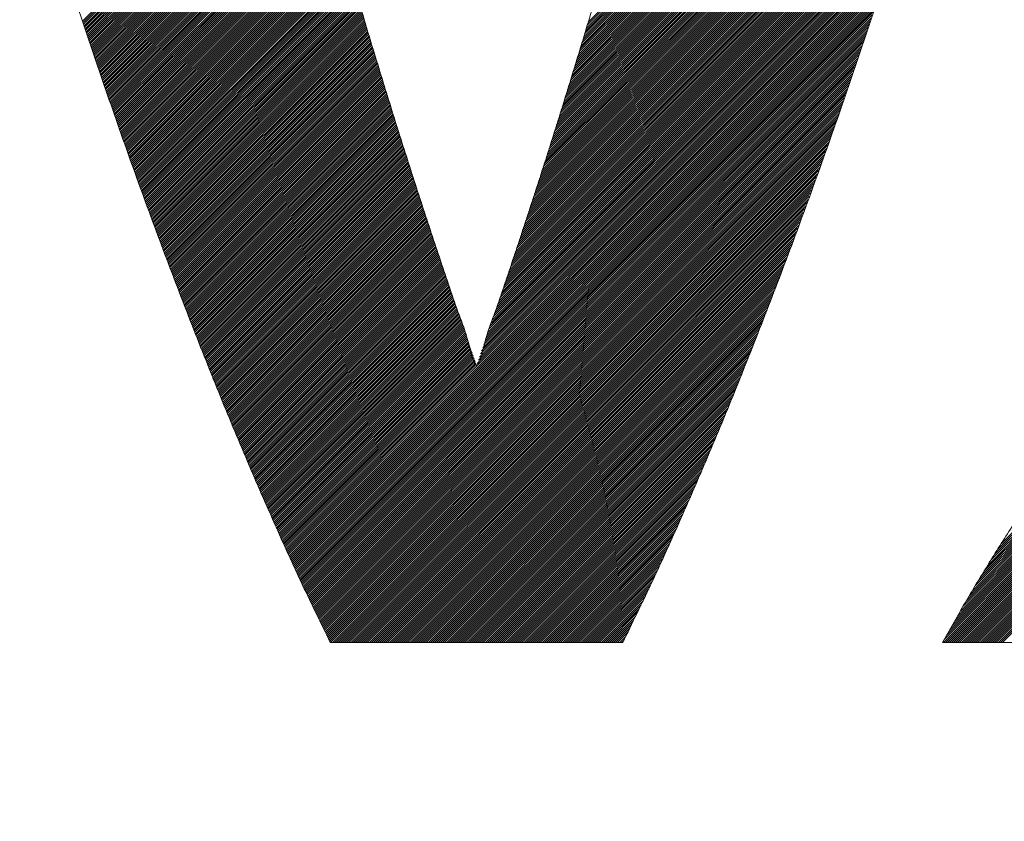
# Model space of a CAD drawing. Header units: millimetres. Extents: x 0 to 1300, y 0 to 891.
# Tile 69 of 141: x 182.5 to 186.81, y 596.82 to 600.32. Entities that reach past the tile are written whole.
import ezdxf

# ---------------------------------------------------------------- set-up
doc = ezdxf.new("R2010")
doc.units = ezdxf.units.MM
doc.header["$LTSCALE"] = 0.545669
doc.layers.add('NoLayerName_001', color=7, linetype='Continuous')
doc.layers.add('NoLayerName_002', color=7, linetype='Continuous')

# ---------------------------------------------------------------- blocks, each defined once
blk = doc.blocks.new('JZB_0007')
at = {"layer": 'NoLayerName_002', "color": 7, "linetype": 'Continuous', "lineweight": 25}
for p, q in [((15.2352, 4.4907), (13.4848, 2.7402)), ((15.2384, 4.5027), (13.4885, 2.7528)), ((15.2228, 4.4426), (13.4692, 2.689)), ((15.2259, 4.4546), (13.4731, 2.7018)), ((15.229, 4.4666), (13.477, 2.7146)), ((15.2321, 4.4786), (13.481, 2.7275)), ((15.2135, 4.4066), (13.4574, 2.6505)), ((15.2166, 4.4186), (13.4613, 2.6633)), ((15.2197, 4.4306), (13.4653, 2.6761)), ((15.2011, 4.3585), (13.4417, 2.5991)), ((15.2042, 4.3705), (13.4457, 2.612)), ((15.2073, 4.3825), (13.4496, 2.6248)), ((15.2104, 4.3946), (13.4535, 2.6376)), ((15.1887, 4.3105), (13.426, 2.5478)), ((15.1918, 4.3225), (13.43, 2.5606)), ((15.1949, 4.3345), (13.4339, 2.5735)), ((15.198, 4.3465), (13.4378, 2.5863)), ((15.1794, 4.2744), (13.4143, 2.5093)), ((15.1825, 4.2864), (13.4182, 2.5221)), ((15.1856, 4.2985), (13.4221, 2.535)), ((15.1667, 4.2261), (13.3986, 2.458)), ((15.1701, 4.2384), (13.4025, 2.4708)), ((15.1732, 4.2504), (13.4064, 2.4836)), ((15.1763, 4.2624), (13.4103, 2.4965)), ((15.1562, 4.1889), (13.3868, 2.4195)), ((15.1597, 4.2013), (13.3907, 2.4323)), ((15.1632, 4.2137), (13.3946, 2.4451)), ((15.1421, 4.1392), (13.3708, 2.3679)), ((15.1456, 4.1516), (13.375, 2.381)), ((15.1491, 4.164), (13.3789, 2.3938)), ((15.1526, 4.1764), (13.3829, 2.4067)), ((15.1316, 4.102), (13.3584, 2.3288)), ((15.1351, 4.1144), (13.3626, 2.3418)), ((15.1386, 4.1268), (13.3667, 2.3549)), ((15.1176, 4.0523), (13.3418, 2.2766)), ((15.1211, 4.0647), (13.346, 2.2896)), ((15.1246, 4.0771), (13.3501, 2.3027)), ((15.1281, 4.0896), (13.3543, 2.3157)), ((12.5581, 4.0406), (11.2768, 2.7594)), ((12.567, 4.0406), (11.2791, 2.7527)), ((12.5759, 4.0406), (11.2813, 2.746)), ((12.5848, 4.0406), (11.2836, 2.7394)), ((12.5937, 4.0406), (11.2858, 2.7327)), ((12.6026, 4.0406), (11.2881, 2.7261)), ((12.6116, 4.0406), (11.2903, 2.7194)), ((12.6205, 4.0406), (11.2926, 2.7127)), ((12.6294, 4.0406), (11.2948, 2.7061)), ((12.6383, 4.0406), (11.2971, 2.6994)), ((12.6472, 4.0406), (11.2993, 2.6928)), ((12.6561, 4.0406), (11.3016, 2.6861)), ((12.665, 4.0406), (11.3038, 2.6794)), ((12.6739, 4.0406), (11.3061, 2.6728)), ((12.6828, 4.0406), (11.3083, 2.6661)), ((12.6917, 4.0406), (11.3106, 2.6595)), ((12.7006, 4.0406), (11.3128, 2.6528)), ((12.7095, 4.0406), (11.3151, 2.6461)), ((12.7185, 4.0406), (11.3173, 2.6395)), ((12.7274, 4.0406), (11.3196, 2.6328)), ((12.7363, 4.0406), (11.3218, 2.6262)), ((12.7452, 4.0406), (11.3241, 2.6195)), ((12.7541, 4.0406), (11.3263, 2.6128)), ((12.763, 4.0406), (11.3285, 2.6062)), ((12.7719, 4.0406), (11.3308, 2.5995)), ((12.7808, 4.0406), (11.333, 2.5929)), ((12.7897, 4.0406), (11.3353, 2.5862)), ((12.7986, 4.0406), (11.3375, 2.5795)), ((12.8075, 4.0406), (11.3398, 2.5729)), ((12.8164, 4.0406), (11.342, 2.5662)), ((12.8254, 4.0406), (11.3443, 2.5596)), ((12.8343, 4.0406), (11.3465, 2.5529)), ((12.8432, 4.0406), (11.3488, 2.5462)), ((12.8521, 4.0406), (11.351, 2.5396)), ((12.861, 4.0406), (11.3533, 2.5329)), ((12.8699, 4.0406), (11.3555, 2.5262)), ((12.8788, 4.0406), (11.3578, 2.5196)), ((12.8877, 4.0406), (11.36, 2.5129)), ((12.8966, 4.0406), (11.3623, 2.5063)), ((12.9055, 4.0406), (11.3645, 2.4996)), ((12.9144, 4.0406), (11.3668, 2.4929)), ((12.9233, 4.0406), (11.369, 2.4863)), ((12.9323, 4.0406), (11.3713, 2.4796)), ((12.9412, 4.0406), (11.3735, 2.473)), ((12.9501, 4.0406), (11.3758, 2.4663)), ((12.959, 4.0406), (11.378, 2.4596)), ((12.9679, 4.0406), (11.3803, 2.453)), ((12.9768, 4.0406), (11.3825, 2.4463)), ((12.9857, 4.0406), (11.3848, 2.4397)), ((12.9946, 4.0406), (11.387, 2.433)), ((13.0035, 4.0406), (11.3892, 2.4263)), ((13.0124, 4.0406), (11.3915, 2.4197)), ((13.0213, 4.0406), (11.3937, 2.413)), ((13.0302, 4.0406), (11.396, 2.4064)), ((13.0392, 4.0406), (11.3982, 2.3997)), ((13.0481, 4.0406), (11.4005, 2.393)), ((13.057, 4.0406), (11.4027, 2.3864)), ((13.0659, 4.0406), (11.405, 2.3797)), ((13.0748, 4.0406), (11.4072, 2.3731)), ((13.0837, 4.0406), (11.4095, 2.3664)), ((13.0926, 4.0406), (11.4117, 2.3597)), ((13.1015, 4.0406), (11.414, 2.3531)), ((13.1104, 4.0406), (11.4162, 2.3464)), ((13.1193, 4.0406), (11.4185, 2.3398)), ((13.1282, 4.0406), (11.4207, 2.3331)), ((13.1372, 4.0406), (11.423, 2.3264)), ((13.1461, 4.0406), (11.4252, 2.3198)), ((13.155, 4.0406), (11.4275, 2.3131)), ((13.1639, 4.0406), (11.4297, 2.3065)), ((13.1728, 4.0406), (11.4321, 2.2999)), ((13.1817, 4.0406), (11.4344, 2.2934)), ((13.1906, 4.0406), (11.4368, 2.2868)), ((13.1995, 4.0406), (11.4392, 2.2803)), ((13.2084, 4.0406), (11.4416, 2.2738)), ((13.2173, 4.0406), (11.444, 2.2673)), ((13.2262, 4.0406), (11.4463, 2.2607)), ((13.2351, 4.0406), (11.4487, 2.2542)), ((13.2441, 4.0406), (11.4511, 2.2477)), ((13.253, 4.0406), (11.4535, 2.2411)), ((13.2619, 4.0406), (11.4559, 2.2346)), ((13.2708, 4.0406), (11.4582, 2.2281)), ((13.2797, 4.0406), (11.4606, 2.2216)), ((13.2886, 4.0406), (11.463, 2.215)), ((13.2975, 4.0406), (11.4654, 2.2085)), ((13.3064, 4.0406), (11.4678, 2.202)), ((13.3153, 4.0406), (11.4701, 2.1954)), ((13.3242, 4.0406), (11.4725, 2.1889)), ((13.3331, 4.0406), (11.4749, 2.1824)), ((13.342, 4.0406), (11.4773, 2.1759)), ((13.351, 4.0406), (11.4797, 2.1693)), ((13.3599, 4.0406), (11.482, 2.1628)), ((13.3688, 4.0406), (11.4844, 2.1563)), ((15.1071, 4.0151), (13.3294, 2.2374)), ((15.1106, 4.0275), (13.3336, 2.2505)), ((15.1141, 4.0399), (13.3377, 2.2635)), ((15.0931, 3.9654), (13.3129, 2.1852)), ((15.0966, 3.9778), (13.317, 2.1983)), ((15.1001, 3.9903), (13.3211, 2.2113)), ((15.1036, 4.0027), (13.3253, 2.2244)), ((15.0826, 3.9282), (13.3004, 2.146)), ((15.0861, 3.9406), (13.3046, 2.1591)), ((15.0896, 3.953), (13.3087, 2.1721)), ((15.0686, 3.8786), (13.2839, 2.0938)), ((15.0721, 3.891), (13.288, 2.1069)), ((15.0756, 3.9034), (13.2921, 2.1199)), ((15.0791, 3.9158), (13.2963, 2.133)), ((15.0581, 3.8413), (13.2714, 2.0547)), ((15.0616, 3.8537), (13.2756, 2.0677)), ((15.0651, 3.8661), (13.2797, 2.0808)), ((15.0475, 3.8041), (13.2586, 2.0152)), ((15.051, 3.8165), (13.263, 2.0285)), ((15.0546, 3.8289), (13.2673, 2.0416)), ((15.0335, 3.7544), (13.2411, 1.962)), ((15.037, 3.7668), (13.2455, 1.9753)), ((15.0405, 3.7793), (13.2499, 1.9886)), ((15.044, 3.7917), (13.2542, 2.0019)), ((15.023, 3.7172), (13.2279, 1.9221)), ((15.0265, 3.7296), (13.2323, 1.9354)), ((15.03, 3.742), (13.2367, 1.9487)), ((15.009, 3.6675), (13.2104, 1.869)), ((15.0125, 3.68), (13.2148, 1.8823)), ((15.016, 3.6924), (13.2192, 1.8955)), ((15.0195, 3.7048), (13.2236, 1.9088)), ((14.9985, 3.6303), (13.1973, 1.8291)), ((15.002, 3.6427), (13.2016, 1.8424)), ((15.0055, 3.6551), (13.206, 1.8557)), ((14.9836, 3.5798), (13.1797, 1.7759)), ((14.9877, 3.5928), (13.1841, 1.7892)), ((14.9915, 3.6055), (13.1885, 1.8025)), ((14.995, 3.6179), (13.1929, 1.8158)), ((14.9716, 3.5411), (13.1666, 1.736)), ((14.9756, 3.554), (13.171, 1.7493)), ((14.9796, 3.5669), (13.1754, 1.7626)), ((14.9595, 3.5023), (13.1534, 1.6962)), ((14.9636, 3.5152), (13.1578, 1.7095)), ((14.9676, 3.5281), (13.1622, 1.7228)), ((14.9435, 3.4506), (13.1348, 1.6419)), ((14.9475, 3.4635), (13.1395, 1.6555)), ((14.9515, 3.4764), (13.1442, 1.6691)), ((14.9555, 3.4893), (13.1488, 1.6826)), ((14.9314, 3.4118), (13.1209, 1.6012)), ((14.9354, 3.4247), (13.1255, 1.6148)), ((14.9395, 3.4376), (13.1302, 1.6284)), ((14.9194, 3.373), (13.1069, 1.5605)), ((14.9234, 3.3859), (13.1116, 1.5741)), ((14.9274, 3.3989), (13.1162, 1.5877)), ((14.9033, 3.3213), (13.0883, 1.5063)), ((14.9073, 3.3342), (13.0929, 1.5199)), ((14.9113, 3.3472), (13.0976, 1.5334)), ((14.9153, 3.3601), (13.1022, 1.547)), ((14.8912, 3.2825), (13.0743, 1.4656)), ((14.8953, 3.2955), (13.079, 1.4792)), ((14.8993, 3.3084), (13.0836, 1.4927)), ((14.8792, 3.2438), (13.0603, 1.4249)), ((14.8832, 3.2567), (13.065, 1.4385)), ((14.8872, 3.2696), (13.0696, 1.452)), ((14.8631, 3.1921), (13.0417, 1.3706)), ((14.8671, 3.205), (13.0464, 1.3842)), ((14.8712, 3.2179), (13.051, 1.3978)), ((14.8752, 3.2308), (13.0557, 1.4113)), ((14.8511, 3.1533), (13.0273, 1.3295)), ((14.8551, 3.1662), (13.0321, 1.3432)), ((14.8591, 3.1791), (13.037, 1.357)), ((14.839, 3.1145), (13.0127, 1.2882)), ((14.843, 3.1274), (13.0176, 1.302)), ((14.847, 3.1403), (13.0224, 1.3157)), ((12.4157, 3.0787), (11.4868, 2.1497)), ((12.4177, 3.0718), (11.4892, 2.1432)), ((12.4197, 3.0648), (11.4916, 2.1367)), ((14.827, 3.0757), (12.1769, 0.4257)), ((14.8229, 3.0628), (12.1797, 0.4196)), ((14.831, 3.0886), (13.003, 1.2606)), ((14.835, 3.1016), (13.0079, 1.2744)), ((12.4217, 3.0579), (11.4939, 2.1301)), ((12.4237, 3.051), (11.4963, 2.1236)), ((12.4257, 3.0441), (11.4987, 2.1171)), ((12.4277, 3.0372), (11.5011, 2.1106)), ((12.4297, 3.0303), (11.5034, 2.104)), ((12.4318, 3.0234), (11.5058, 2.0975)), ((14.8189, 3.0499), (12.1825, 0.4135)), ((14.8149, 3.0369), (12.1853, 0.4074)), ((14.8109, 3.024), (12.1882, 0.4013)), ((12.4338, 3.0165), (11.5082, 2.091)), ((12.4358, 3.0097), (11.5106, 2.0844)), ((12.4378, 3.0028), (11.513, 2.0779)), ((12.4398, 2.9959), (11.5153, 2.0714)), ((12.4419, 2.989), (11.5177, 2.0649)), ((12.4439, 2.9821), (11.5201, 2.0583)), ((12.4459, 2.9752), (11.5225, 2.0518)), ((14.8069, 3.0111), (12.191, 0.3952)), ((14.8029, 2.9982), (12.1938, 0.3891)), ((14.7988, 2.9852), (12.1966, 0.383)), ((12.4479, 2.9683), (11.5249, 2.0453)), ((12.45, 2.9615), (11.5272, 2.0387)), ((12.452, 2.9546), (11.5296, 2.0322)), ((12.454, 2.9477), (11.532, 2.0257)), ((12.456, 2.9408), (11.5344, 2.0192)), ((12.4581, 2.9339), (11.5368, 2.0126)), ((14.7948, 2.9723), (12.1994, 0.3769)), ((14.7908, 2.9594), (12.2022, 0.3708)), ((14.7865, 2.9462), (12.205, 0.3647)), ((14.782, 2.9328), (12.2078, 0.3585)), ((12.4601, 2.927), (11.5391, 2.0061)), ((12.4621, 2.9201), (11.5415, 1.9996)), ((12.4641, 2.9133), (11.5439, 1.993)), ((12.4661, 2.9064), (11.5463, 1.9865)), ((12.4682, 2.8995), (11.5487, 1.98)), ((12.4702, 2.8926), (11.551, 1.9735)), ((14.7775, 2.9193), (12.2106, 0.3524)), ((14.7729, 2.9059), (12.2134, 0.3463)), ((14.7684, 2.8924), (12.2162, 0.3402)), ((12.4722, 2.8857), (11.5534, 1.9669)), ((12.4742, 2.8788), (11.5558, 1.9604)), ((12.4763, 2.8719), (11.5582, 1.9539)), ((12.4783, 2.8651), (11.5606, 1.9473)), ((12.4803, 2.8582), (11.5629, 1.9408)), ((12.4823, 2.8513), (11.5653, 1.9343)), ((12.4844, 2.8444), (11.5677, 1.9277)), ((14.7639, 2.879), (12.219, 0.3341)), ((14.7593, 2.8655), (12.2218, 0.328)), ((14.7548, 2.8521), (12.2246, 0.3219)), ((12.4864, 2.8376), (11.5701, 1.9212)), ((12.4885, 2.8307), (11.5725, 1.9147)), ((12.4906, 2.8239), (11.5748, 1.9082)), ((12.4926, 2.8171), (11.5772, 1.9016)), ((12.4947, 2.8102), (11.5796, 1.8951)), ((12.4968, 2.8034), (11.582, 1.8886)), ((14.7502, 2.8386), (12.2274, 0.3158)), ((14.7457, 2.8252), (12.2302, 0.3097)), ((14.7412, 2.8117), (12.233, 0.3036)), ((12.4988, 2.7965), (11.5843, 1.882)), ((12.5009, 2.7897), (11.5867, 1.8755)), ((12.503, 2.7829), (11.5891, 1.869)), ((12.505, 2.776), (11.5915, 1.8625)), ((12.5071, 2.7692), (11.5939, 1.8559)), ((12.5092, 2.7623), (11.5962, 1.8494)), ((14.7366, 2.7983), (12.2358, 0.2975)), ((14.7321, 2.7848), (12.2386, 0.2914)), ((14.7275, 2.7714), (12.2414, 0.2853)), ((17.5875, 2.7628), (15.2975, 0.4728)), ((12.5112, 2.7555), (11.5986, 1.8429)), ((12.5133, 2.7486), (11.601, 1.8363)), ((12.5154, 2.7418), (11.6034, 1.8298)), ((12.5174, 2.735), (11.6058, 1.8233)), ((12.5195, 2.7281), (11.6081, 1.8168)), ((12.5216, 2.7213), (11.6105, 1.8102)), ((14.723, 2.758), (12.2442, 0.2792)), ((14.7185, 2.7445), (12.2471, 0.2731)), ((14.7139, 2.7311), (12.25, 0.2671)), ((14.7094, 2.7176), (12.2529, 0.2611)), ((17.6219, 2.7171), (15.1698, 0.265)), ((17.6181, 2.7221), (15.1829, 0.287)), ((17.6142, 2.7272), (15.196, 0.309)), ((17.6104, 2.7323), (15.2091, 0.331)), ((17.6066, 2.7374), (15.2222, 0.353)), ((17.6028, 2.7425), (15.2361, 0.3759)), ((17.5989, 2.7476), (15.2515, 0.4001)), ((17.5951, 2.7527), (15.2668, 0.4243)), ((17.5913, 2.7577), (15.2822, 0.4486)), ((12.5236, 2.7144), (11.6129, 1.8037)), ((12.5257, 2.7076), (11.6153, 1.7972)), ((12.5278, 2.7007), (11.6177, 1.7906)), ((12.5298, 2.6939), (11.62, 1.7841)), ((12.5319, 2.6871), (11.6224, 1.7776)), ((12.534, 2.6802), (11.6248, 1.771)), ((12.536, 2.6734), (11.6272, 1.7645)), ((14.7048, 2.7042), (12.2558, 0.2551)), ((14.7003, 2.6907), (12.2587, 0.2491)), ((14.6958, 2.6773), (12.2616, 0.2431)), ((17.6525, 2.6764), (15.0698, 0.0937)), ((17.6487, 2.6815), (15.0813, 0.1141)), ((17.6448, 2.6865), (15.0928, 0.1345)), ((17.641, 2.6916), (15.1044, 0.155)), ((17.6372, 2.6967), (15.1175, 0.177)), ((17.6334, 2.7018), (15.1305, 0.199)), ((17.6295, 2.7069), (15.1436, 0.221)), ((17.6257, 2.712), (15.1567, 0.243)), ((12.5381, 2.6665), (11.6296, 1.758)), ((12.5402, 2.6597), (11.6319, 1.7515)), ((12.5422, 2.6529), (11.6343, 1.7449)), ((12.5443, 2.646), (11.6367, 1.7384)), ((12.5464, 2.6392), (11.6391, 1.7319)), ((12.5484, 2.6323), (11.6415, 1.7253)), ((14.6912, 2.6638), (12.2645, 0.2371)), ((14.6867, 2.6504), (12.2674, 0.2311)), ((14.6821, 2.6369), (12.2704, 0.2251)), ((17.6639, 2.6611), (15.0433, 0.0405)), ((17.6601, 2.6662), (15.0468, 0.0529)), ((17.6678, 2.656), (15.0522, 0.0405)), ((17.6563, 2.6713), (15.0583, 0.0733)), ((17.6716, 2.651), (15.0611, 0.0405)), ((17.6754, 2.6459), (15.07, 0.0405)), ((17.6792, 2.6408), (15.0789, 0.0405)), ((17.6831, 2.6357), (15.0878, 0.0405)), ((17.6869, 2.6306), (15.0967, 0.0405)), ((12.5505, 2.6255), (11.6438, 1.7188)), ((12.5526, 2.6186), (11.6462, 1.7123)), ((12.5546, 2.6118), (11.6486, 1.7058)), ((12.5567, 2.605), (11.651, 1.6992)), ((12.5588, 2.5981), (11.6533, 1.6927)), ((12.5608, 2.5913), (11.6557, 1.6862)), ((14.6776, 2.6235), (12.2733, 0.2191)), ((14.6731, 2.61), (12.2762, 0.2131)), ((14.6685, 2.5966), (12.2791, 0.2071)), ((17.6907, 2.6255), (15.1056, 0.0405)), ((17.6945, 2.6204), (15.1145, 0.0405)), ((17.6984, 2.6154), (15.1234, 0.0405)), ((17.7022, 2.6103), (15.1324, 0.0405)), ((17.706, 2.6052), (15.1413, 0.0405)), ((17.7098, 2.6001), (15.1502, 0.0405)), ((17.7137, 2.595), (15.1591, 0.0405)), ((17.7177, 2.5901), (15.168, 0.0405)), ((12.5629, 2.5844), (11.6581, 1.6796)), ((12.565, 2.5776), (11.6605, 1.6731)), ((12.567, 2.5708), (11.663, 1.6667)), ((12.5691, 2.5639), (11.6655, 1.6603)), ((12.5712, 2.5571), (11.668, 1.6539)), ((12.5732, 2.5502), (11.6704, 1.6474)), ((12.5753, 2.5434), (11.6729, 1.641)), ((14.664, 2.5831), (12.282, 0.2011)), ((14.6595, 2.5697), (12.2849, 0.1951)), ((14.6549, 2.5562), (12.2878, 0.1891)), ((14.6504, 2.5428), (12.2907, 0.1831)), ((17.7217, 2.5852), (15.1769, 0.0405)), ((17.7257, 2.5803), (15.1858, 0.0405)), ((17.7297, 2.5754), (15.1947, 0.0405)), ((17.7337, 2.5705), (15.2036, 0.0405)), ((17.7377, 2.5656), (15.2125, 0.0405)), ((17.7417, 2.5607), (15.2214, 0.0405)), ((17.7457, 2.5558), (15.2303, 0.0405)), ((17.7497, 2.5509), (15.2393, 0.0405)), ((17.7537, 2.546), (15.2482, 0.0405)), ((12.5774, 2.5365), (11.6754, 1.6346)), ((12.5794, 2.5297), (11.6779, 1.6281)), ((12.5815, 2.5229), (11.6804, 1.6217)), ((12.5836, 2.516), (11.6828, 1.6153)), ((12.5856, 2.5092), (11.6853, 1.6089)), ((12.5877, 2.5023), (11.6878, 1.6024)), ((14.6458, 2.5293), (12.2936, 0.1771)), ((14.6413, 2.5159), (12.2965, 0.1711)), ((14.6368, 2.5024), (12.2995, 0.1651)), ((17.7577, 2.5411), (15.2571, 0.0405)), ((17.7617, 2.5362), (15.266, 0.0405)), ((17.7657, 2.5313), (15.2749, 0.0405)), ((17.7697, 2.5264), (15.2838, 0.0405)), ((17.7737, 2.5215), (15.2927, 0.0405)), ((17.7777, 2.5166), (15.3016, 0.0405)), ((12.5898, 2.4955), (11.6903, 1.596)), ((12.5919, 2.4887), (11.6928, 1.5896)), ((12.5941, 2.482), (11.6952, 1.5831)), ((12.5962, 2.4752), (11.6977, 1.5767)), ((12.5983, 2.4684), (11.7002, 1.5703)), ((12.6004, 2.4616), (11.7027, 1.5639)), ((14.6322, 2.489), (12.3024, 0.1591)), ((14.6277, 2.4756), (12.3053, 0.1532)), ((14.6231, 2.4621), (12.3082, 0.1472)), ((12.6026, 2.4548), (11.7052, 1.5574)), ((12.6047, 2.448), (11.7076, 1.551)), ((12.6068, 2.4413), (11.7101, 1.5446)), ((12.6089, 2.4345), (11.7126, 1.5382)), ((12.6111, 2.4277), (11.7151, 1.5317)), ((12.6132, 2.4209), (11.7176, 1.5253)), ((12.6153, 2.4141), (11.72, 1.5189)), ((14.6186, 2.4487), (12.3111, 0.1412)), ((14.6141, 2.4352), (12.314, 0.1352)), ((14.6095, 2.4218), (12.3169, 0.1292)), ((12.6174, 2.4074), (11.7225, 1.5124)), ((12.6196, 2.4006), (11.725, 1.506)), ((12.6217, 2.3938), (11.7275, 1.4996)), ((12.6238, 2.387), (11.73, 1.4932)), ((12.6259, 2.3802), (11.7324, 1.4867)), ((12.6281, 2.3734), (11.7349, 1.4803)), ((14.605, 2.4083), (12.3198, 0.1232)), ((14.6004, 2.3949), (12.3227, 0.1172)), ((14.5959, 2.3814), (12.3256, 0.1112)), ((12.6302, 2.3667), (11.7374, 1.4739)), ((12.6323, 2.3599), (11.7399, 1.4674)), ((12.6344, 2.3531), (11.7424, 1.461)), ((12.6366, 2.3463), (11.7449, 1.4546)), ((12.6387, 2.3395), (11.7473, 1.4482)), ((12.6408, 2.3327), (11.7498, 1.4417)), ((14.5914, 2.368), (12.3286, 0.1052)), ((14.5868, 2.3545), (12.3315, 0.0992)), ((14.5823, 2.3411), (12.3344, 0.0932)), ((14.5777, 2.3276), (12.3373, 0.0872)), ((12.643, 2.326), (11.7523, 1.4353)), ((12.6451, 2.3192), (11.7548, 1.4289)), ((12.6472, 2.3124), (11.7573, 1.4225)), ((12.6493, 2.3056), (11.7597, 1.416)), ((12.6515, 2.2988), (11.7622, 1.4096)), ((12.6536, 2.2921), (11.7647, 1.4032)), ((12.6557, 2.2853), (11.7672, 1.3967)), ((14.5732, 2.3142), (12.3402, 0.0812)), ((14.5685, 2.3005), (12.3431, 0.0752)), ((14.5634, 2.2865), (12.346, 0.0692)), ((12.6578, 2.2785), (11.7697, 1.3903)), ((12.66, 2.2717), (11.7721, 1.3839)), ((12.6621, 2.2649), (11.7746, 1.3775)), ((12.6642, 2.2581), (11.7771, 1.371)), ((12.6663, 2.2514), (11.7796, 1.3647)), ((12.6685, 2.2446), (11.7822, 1.3583)), ((14.5583, 2.2725), (12.3489, 0.0632)), ((14.5532, 2.2585), (12.3518, 0.0572)), ((14.5481, 2.2445), (12.3547, 0.0512)), ((12.6706, 2.2378), (11.7848, 1.352)), ((12.6727, 2.231), (11.7873, 1.3456)), ((12.6748, 2.2242), (11.7899, 1.3392)), ((12.677, 2.2174), (11.7924, 1.3329)), ((12.6791, 2.2107), (11.795, 1.3265)), ((12.6812, 2.2039), (11.7975, 1.3202)), ((14.5429, 2.2305), (12.3577, 0.0452)), ((14.5378, 2.2165), (12.3615, 0.0401)), ((14.5327, 2.2024), (12.3704, 0.0401)), ((12.6833, 2.1971), (11.8001, 1.3138)), ((12.6855, 2.1903), (11.8026, 1.3075)), ((12.6876, 2.1835), (11.8052, 1.3011)), ((12.6897, 2.1768), (11.8077, 1.2947)), ((12.6919, 2.17), (11.8103, 1.2884)), ((12.694, 2.1632), (11.8128, 1.282)), ((12.6961, 2.1564), (11.8154, 1.2757)), ((14.5276, 2.1884), (12.3793, 0.0401)), ((14.5225, 2.1744), (12.3882, 0.0401)), ((14.5174, 2.1604), (12.3971, 0.0401)), ((12.6982, 2.1496), (11.8179, 1.2693)), ((12.7004, 2.1429), (11.8205, 1.263)), ((12.7026, 2.1362), (11.823, 1.2566)), ((12.7048, 2.1295), (11.8256, 1.2503)), ((12.707, 2.1228), (11.8281, 1.2439)), ((12.7092, 2.116), (11.8307, 1.2375)), ((14.5123, 2.1464), (12.406, 0.0401)), ((14.5072, 2.1324), (12.415, 0.0401)), ((14.5021, 2.1183), (12.4239, 0.0401)), ((12.7114, 2.1093), (11.8332, 1.2312)), ((12.7136, 2.1026), (11.8358, 1.2248)), ((12.7158, 2.0959), (11.8383, 1.2185)), ((12.7179, 2.0892), (11.8409, 1.2121)), ((12.7201, 2.0824), (11.8434, 1.2058)), ((12.7223, 2.0757), (11.846, 1.1994)), ((12.7245, 2.069), (11.8485, 1.193)), ((14.497, 2.1043), (12.4328, 0.0401)), ((14.4919, 2.0903), (12.4417, 0.0401)), ((14.4868, 2.0763), (12.4506, 0.0401)), ((12.7267, 2.0623), (11.8511, 1.1867)), ((12.7289, 2.0556), (11.8537, 1.1803)), ((12.7311, 2.0488), (11.8562, 1.174)), ((12.7333, 2.0421), (11.8588, 1.1676)), ((12.7355, 2.0354), (11.8613, 1.1613)), ((12.7376, 2.0287), (11.8639, 1.1549)), ((14.4816, 2.0623), (12.4595, 0.0401)), ((14.4765, 2.0483), (12.4684, 0.0401)), ((14.4714, 2.0342), (12.4773, 0.0401)), ((12.7398, 2.022), (11.8664, 1.1485)), ((12.742, 2.0152), (11.869, 1.1422)), ((12.7442, 2.0085), (11.8715, 1.1358)), ((12.7464, 2.0018), (11.8741, 1.1295)), ((12.7486, 1.9951), (11.8766, 1.1231)), ((12.7508, 1.9884), (11.8792, 1.1168)), ((14.4663, 2.0202), (12.4862, 0.0401)), ((14.4612, 2.0062), (12.4951, 0.0401)), ((14.4561, 1.9922), (12.504, 0.0401)), ((12.753, 1.9816), (11.8817, 1.1104)), ((12.7552, 1.9749), (11.8843, 1.1041)), ((12.7573, 1.9682), (11.8868, 1.0977)), ((12.7595, 1.9615), (11.8894, 1.0913)), ((12.7617, 1.9548), (11.8919, 1.085)), ((12.7639, 1.948), (11.8945, 1.0786)), ((12.7661, 1.9413), (11.8971, 1.0723)), ((14.451, 1.9782), (12.5129, 0.0401)), ((14.4459, 1.9642), (12.5219, 0.0401)), ((14.4408, 1.9501), (12.5308, 0.0401)), ((12.7683, 1.9346), (11.8997, 1.066)), ((12.7705, 1.9279), (11.9023, 1.0598)), ((12.7727, 1.9212), (11.905, 1.0535)), ((12.7748, 1.9144), (11.9076, 1.0472)), ((12.777, 1.9077), (11.9102, 1.0409)), ((12.7792, 1.901), (11.9129, 1.0346)), ((14.4357, 1.9361), (12.5397, 0.0401)), ((14.4306, 1.9221), (12.5486, 0.0401)), ((14.4255, 1.9081), (12.5575, 0.0401)), ((12.7814, 1.8943), (11.9155, 1.0284)), ((12.7836, 1.8876), (11.9181, 1.0221)), ((12.7858, 1.8808), (11.9207, 1.0158)), ((12.788, 1.8741), (11.9234, 1.0095)), ((12.7902, 1.8674), (11.926, 1.0032)), ((12.7924, 1.8607), (11.9286, 0.997)), ((12.7945, 1.854), (11.9313, 0.9907)), ((14.4204, 1.8941), (12.5664, 0.0401)), ((14.4152, 1.8801), (12.5753, 0.0401)), ((14.4101, 1.866), (12.5842, 0.0401)), ((12.7967, 1.8472), (11.9339, 0.9844)), ((12.7989, 1.8405), (11.9365, 0.9781)), ((12.8011, 1.8338), (11.9391, 0.9718)), ((12.8033, 1.8271), (11.9418, 0.9656)), ((12.8055, 1.8204), (11.9444, 0.9593)), ((12.8077, 1.8136), (11.947, 0.953)), ((14.405, 1.852), (12.5931, 0.0401)), ((14.3999, 1.838), (12.602, 0.0401)), ((14.3948, 1.824), (12.6109, 0.0401)), ((14.3897, 1.81), (12.6198, 0.0401)), ((12.8099, 1.8069), (11.9497, 0.9467)), ((12.8121, 1.8003), (11.9523, 0.9404)), ((12.8144, 1.7936), (11.9549, 0.9342)), ((12.8166, 1.787), (11.9575, 0.9279)), ((12.8189, 1.7803), (11.9602, 0.9216)), ((12.8212, 1.7737), (11.9628, 0.9153)), ((12.8234, 1.767), (11.9654, 0.909)), ((14.3846, 1.796), (12.6288, 0.0401)), ((14.3795, 1.7819), (12.6377, 0.0401)), ((14.3744, 1.7679), (12.6466, 0.0401)), ((12.8257, 1.7604), (11.968, 0.9028)), ((12.8279, 1.7537), (11.9707, 0.8965)), ((12.8302, 1.7471), (11.9733, 0.8902)), ((12.8324, 1.7404), (11.9759, 0.8839)), ((12.8347, 1.7338), (11.9786, 0.8776)), ((12.8369, 1.7271), (11.9812, 0.8714)), ((14.3693, 1.7539), (12.6555, 0.0401)), ((14.3642, 1.7399), (12.6644, 0.0401)), ((14.3591, 1.7259), (12.6733, 0.0401)), ((12.8392, 1.7205), (11.9838, 0.8651)), ((12.8415, 1.7138), (11.9864, 0.8588)), ((12.8437, 1.7071), (11.9891, 0.8525)), ((12.846, 1.7005), (11.9917, 0.8462)), ((12.8482, 1.6938), (11.9943, 0.84)), ((12.8505, 1.6872), (11.997, 0.8337)), ((14.3539, 1.7119), (12.6822, 0.0401)), ((14.3488, 1.6978), (12.6911, 0.0401)), ((14.3437, 1.6838), (12.7, 0.0401)), ((12.8527, 1.6805), (11.9996, 0.8274)), ((12.855, 1.6739), (12.0022, 0.8211)), ((12.8572, 1.6672), (12.0048, 0.8148)), ((12.8595, 1.6606), (12.0075, 0.8086)), ((12.8617, 1.6539), (12.0101, 0.8023)), ((12.864, 1.6473), (12.0127, 0.796)), ((12.8663, 1.6406), (12.0154, 0.7898)), ((14.3384, 1.6696), (12.7089, 0.0401)), ((14.3329, 1.6551), (12.7178, 0.0401)), ((14.3273, 1.6406), (12.7267, 0.0401)), ((12.8685, 1.634), (12.0181, 0.7836)), ((12.8708, 1.6273), (12.0208, 0.7774)), ((12.873, 1.6207), (12.0236, 0.7712)), ((12.8753, 1.614), (12.0263, 0.765)), ((12.8775, 1.6073), (12.029, 0.7588)), ((12.8798, 1.6007), (12.0317, 0.7526)), ((14.3217, 1.6261), (12.7357, 0.0401)), ((14.3161, 1.6116), (12.7446, 0.0401)), ((14.3105, 1.5971), (12.7535, 0.0401)), ((12.882, 1.594), (12.0344, 0.7464)), ((12.8843, 1.5874), (12.0371, 0.7402)), ((12.8866, 1.5807), (12.0398, 0.734)), ((12.8888, 1.5741), (12.0425, 0.7278)), ((12.8911, 1.5674), (12.0453, 0.7216)), ((12.8933, 1.5608), (12.048, 0.7154)), ((12.8956, 1.5541), (12.0507, 0.7092)), ((14.3049, 1.5826), (12.7624, 0.0401)), ((14.2993, 1.5681), (12.7713, 0.0401)), ((14.2937, 1.5536), (12.7802, 0.0401)), ((12.8978, 1.5475), (12.0534, 0.703)), ((12.9001, 1.5408), (12.0561, 0.6968)), ((12.9023, 1.5342), (12.0588, 0.6906)), ((12.9046, 1.5275), (12.0615, 0.6844)), ((12.9069, 1.5209), (12.0642, 0.6782)), ((12.9091, 1.5142), (12.0669, 0.672)), ((14.2881, 1.5391), (12.7891, 0.0401)), ((14.2825, 1.5246), (12.798, 0.0401)), ((14.2769, 1.5101), (12.8069, 0.0401)), ((12.9114, 1.5076), (12.0697, 0.6658)), ((12.9136, 1.5009), (12.0724, 0.6596)), ((12.9159, 1.4942), (12.0751, 0.6534)), ((12.9181, 1.4876), (12.0778, 0.6472)), ((12.9204, 1.4809), (12.0805, 0.641)), ((12.9226, 1.4743), (12.0832, 0.6349)), ((12.9249, 1.4677), (12.0859, 0.6287)), ((14.2713, 1.4956), (12.8158, 0.0401)), ((14.2657, 1.481), (12.8247, 0.0401)), ((14.2601, 1.4665), (12.8336, 0.0401)), ((12.9272, 1.4611), (12.0886, 0.6225)), ((12.9296, 1.4545), (12.0913, 0.6163)), ((12.9319, 1.4479), (12.0941, 0.6101)), ((12.9342, 1.4413), (12.0968, 0.6039)), ((12.9365, 1.4347), (12.0995, 0.5977)), ((12.9388, 1.4281), (12.1022, 0.5915)), ((14.2545, 1.452), (12.8426, 0.0401)), ((14.2489, 1.4375), (12.8515, 0.0401)), ((14.2433, 1.423), (12.8604, 0.0401)), ((12.9411, 1.4215), (12.1049, 0.5853)), ((12.9434, 1.4149), (12.1076, 0.5791)), ((12.9457, 1.4083), (12.1103, 0.5729)), ((12.948, 1.4017), (12.113, 0.5667)), ((12.9503, 1.3951), (12.1157, 0.5605)), ((12.9526, 1.3885), (12.1185, 0.5543)), ((12.955, 1.3819), (12.1212, 0.5481)), ((14.2377, 1.4085), (12.8693, 0.0401)), ((14.2321, 1.394), (12.8782, 0.0401)), ((14.2265, 1.3795), (12.8871, 0.0401)), ((12.9573, 1.3753), (12.1239, 0.5419)), ((12.9596, 1.3687), (12.1266, 0.5357)), ((12.9619, 1.3621), (12.1293, 0.5295)), ((12.9642, 1.3555), (12.1321, 0.5234)), ((12.9665, 1.3489), (12.1349, 0.5173)), ((12.9688, 1.3423), (12.1377, 0.5112)), ((14.2207, 1.3648), (12.896, 0.0401)), ((14.2148, 1.35), (12.9049, 0.0401)), ((12.9711, 1.3357), (12.1405, 0.505)), ((12.9734, 1.3291), (12.1433, 0.4989)), ((12.9757, 1.3225), (12.1461, 0.4928)), ((12.978, 1.3159), (12.1489, 0.4867)), ((12.9804, 1.3093), (12.1517, 0.4806)), ((12.9827, 1.3027), (12.1545, 0.4745)), ((12.985, 1.2961), (12.1573, 0.4684)), ((14.2088, 1.3351), (12.9138, 0.0401)), ((14.2028, 1.3202), (12.9227, 0.0401)), ((14.1968, 1.3053), (12.9316, 0.0401)), ((12.9874, 1.2896), (12.1601, 0.4623)), ((12.9897, 1.283), (12.1629, 0.4562)), ((12.992, 1.2764), (12.1657, 0.4501)), ((12.9943, 1.2698), (12.1685, 0.444)), ((12.9967, 1.2633), (12.1713, 0.4379)), ((12.999, 1.2567), (12.1741, 0.4318)), ((14.1909, 1.2904), (12.9406, 0.0401)), ((14.1849, 1.2755), (12.9495, 0.0401)), ((14.1789, 1.2607), (12.9584, 0.0401)), ((14.1729, 1.2458), (12.9673, 0.0401)), ((14.167, 1.2309), (12.9762, 0.0401)), ((14.161, 1.216), (12.9851, 0.0401)), ((14.155, 1.2011), (12.994, 0.0401)), ((14.149, 1.1862), (13.0029, 0.0401)), ((14.1431, 1.1714), (13.0118, 0.0401)), ((14.1371, 1.1565), (13.0207, 0.0401)), ((14.1311, 1.1416), (13.0296, 0.0401)), ((14.1251, 1.1267), (13.0385, 0.0401)), ((14.1192, 1.1118), (13.0475, 0.0401)), ((14.1132, 1.0969), (13.0564, 0.0401)), ((14.1072, 1.0821), (13.0653, 0.0401)), ((14.1009, 1.0669), (13.0742, 0.0401)), ((14.0945, 1.0516), (13.0831, 0.0401)), ((14.0881, 1.0362), (13.092, 0.0401)), ((14.0817, 1.0209), (13.1009, 0.0401)), ((14.0753, 1.0056), (13.1098, 0.0401)), ((14.0689, 0.9903), (13.1187, 0.0401)), ((14.0625, 0.975), (13.1276, 0.0401)), ((14.0561, 0.9596), (13.1365, 0.0401)), ((14.0497, 0.9443), (13.1454, 0.0401)), ((14.0432, 0.929), (13.1544, 0.0401)), ((14.0368, 0.9137), (13.1633, 0.0401)), ((14.0304, 0.8984), (13.1722, 0.0401)), ((14.024, 0.8831), (13.1811, 0.0401)), ((14.0176, 0.8677), (13.19, 0.0401)), ((14.0112, 0.8524), (13.1989, 0.0401)), ((14.0048, 0.8371), (13.2078, 0.0401)), ((13.9984, 0.8218), (13.2167, 0.0401)), ((13.992, 0.8065), (13.2256, 0.0401)), ((13.9854, 0.791), (13.2345, 0.0401)), ((13.9785, 0.7752), (13.2434, 0.0401)), ((13.9716, 0.7593), (13.2523, 0.0401)), ((13.9646, 0.7435), (13.2613, 0.0401)), ((13.9577, 0.7276), (13.2702, 0.0401)), ((13.9508, 0.7118), (13.2791, 0.0401)), ((13.9438, 0.696), (13.288, 0.0401)), ((13.9369, 0.6801), (13.2969, 0.0401)), ((13.93, 0.6643), (13.3058, 0.0401)), ((13.923, 0.6485), (13.3147, 0.0401)), ((13.9161, 0.6326), (13.3236, 0.0401)), ((13.9092, 0.6168), (13.3325, 0.0401)), ((13.9022, 0.6009), (13.3414, 0.0401)), ((13.8953, 0.5851), (13.3503, 0.0401)), ((13.8884, 0.5693), (13.3592, 0.0401)), ((13.8815, 0.5534), (13.3682, 0.0401)), ((13.8745, 0.5376), (13.3771, 0.0401)), ((13.8674, 0.5215), (13.386, 0.0401)), ((13.8598, 0.5051), (13.3949, 0.0401)), ((13.8522, 0.4886), (13.4038, 0.0401)), ((13.8447, 0.4721), (13.4127, 0.0401)), ((13.8371, 0.4556), (13.4216, 0.0401)), ((13.8295, 0.4391), (13.4305, 0.0401)), ((13.822, 0.4227), (13.4394, 0.0401)), ((13.8144, 0.4062), (13.4483, 0.0401)), ((13.8068, 0.3897), (13.4572, 0.0401)), ((13.7992, 0.3732), (13.4661, 0.0401)), ((13.7917, 0.3567), (13.4751, 0.0401)), ((13.7841, 0.3402), (13.484, 0.0401)), ((13.7765, 0.3238), (13.4929, 0.0401)), ((13.769, 0.3073), (13.5018, 0.0401)), ((13.7614, 0.2908), (13.5107, 0.0401)), ((13.7538, 0.2743), (13.5196, 0.0401)), ((13.7454, 0.257), (13.5285, 0.0401)), ((13.737, 0.2397), (13.5374, 0.0401)), ((13.7286, 0.2224), (13.5463, 0.0401)), ((13.7202, 0.2051), (13.5552, 0.0401)), ((13.7118, 0.1878), (13.5641, 0.0401)), ((13.7034, 0.1705), (13.573, 0.0401)), ((13.695, 0.1532), (13.582, 0.0401)), ((13.6866, 0.1359), (13.5909, 0.0401)), ((13.6782, 0.1186), (13.5998, 0.0401)), ((13.6698, 0.1012), (13.6087, 0.0401)), ((13.6614, 0.0839), (13.6176, 0.0401)), ((13.653, 0.0666), (13.6265, 0.0401)), ((13.6446, 0.0493), (13.6354, 0.0401))]:
    blk.add_line(p, q, dxfattribs=at)
at = {"layer": 'NoLayerName_002', "color": 7, "linetype": 'Continuous', "lineweight": 13}
for points, knots in [([(10.6801, 4.8402), (10.7057, 4.7342), (10.7563, 4.5179), (10.8423, 4.1904), (10.9353, 3.8545), (11.0356, 3.513), (11.1419, 3.168), (11.2535, 2.822), (11.3696, 2.4772), (11.4893, 2.136), (11.6117, 1.8008), (11.736, 1.4739), (11.8614, 1.1577), (11.9868, 0.8544), (12.1119, 0.5666), (12.2345, 0.296), (12.3196, 0.1237), (12.3601, 0.0401)], [0, 0, 0, 0, 0.327112, 0.666498, 1.015766, 1.372509, 1.734304, 2.098723, 2.463328, 2.825683, 3.183347, 3.533883, 3.874858, 4.203849, 4.518442, 4.816245, 5.094894, 5.094894, 5.094894, 5.094894]), ([(13.6401, 0.0401), (13.6806, 0.1237), (13.7658, 0.296), (13.8884, 0.5666), (14.0135, 0.8544), (14.1389, 1.1577), (14.2643, 1.4739), (14.3886, 1.8008), (14.511, 2.136), (14.6307, 2.4772), (14.7468, 2.822), (14.8584, 3.168), (14.9648, 3.513), (15.065, 3.8545), (15.158, 4.1904), (15.244, 4.5179), (15.2947, 4.7342), (15.3203, 4.8402)], [0, 0, 0, 0, 0.278658, 0.576467, 0.891064, 1.220056, 1.561033, 1.911569, 2.269234, 2.631588, 2.996194, 3.360613, 3.72241, 4.079154, 4.428425, 4.767814, 5.094931, 5.094931, 5.094931, 5.094931]), ([(14.9997, 4.8403), (15.028, 4.7778), (15.0848, 4.6492), (15.1797, 4.4563), (15.2817, 4.2588), (15.3905, 4.059), (15.5045, 3.8584), (15.6223, 3.6592), (15.7427, 3.4629), (15.8643, 3.2717), (15.9857, 3.0871), (16.1054, 2.9112), (16.2231, 2.7458), (16.3335, 2.5927), (16.4482, 2.4536), (16.5243, 2.3307), (16.6911, 2.2241), (16.5375, 2.1302), (16.4629, 2.0283), (16.3576, 1.9144), (16.2536, 1.7889), (16.1426, 1.6535), (16.0287, 1.5093), (15.9122, 1.3578), (15.7946, 1.2002), (15.6771, 1.0381), (15.5608, 0.8726), (15.447, 0.7052), (15.3368, 0.5373), (15.2317, 0.37), (15.1321, 0.2051), (15.0706, 0.0945), (15.0399, 0.0405)], [0, 0, 0, 0, 0.206044, 0.421627, 0.644636, 0.872917, 1.104287, 1.336546, 1.567479, 1.794862, 2.016465, 2.230057, 2.433409, 2.624299, 2.800518, 2.959882, 3.100255, 3.221978, 3.359738, 3.511806, 3.676426, 3.851836, 4.036266, 4.227942, 4.425094, 4.625954, 4.828758, 5.03175, 5.233186, 5.431334, 5.624483, 5.810948, 5.810948, 5.810948, 5.810948]), ([(13.5851, 3.0807), (13.5731, 3.0395), (13.5492, 2.9568), (13.5125, 2.8327), (13.4754, 2.7086), (13.4378, 2.5844), (13.3997, 2.4603), (13.3612, 2.3365), (13.3223, 2.213), (13.283, 2.09), (13.2434, 1.9676), (13.2035, 1.8461), (13.1633, 1.7249), (13.1229, 1.6068), (13.0823, 1.482), (13.0415, 1.3876), (13.0003, 1.1862), (12.959, 1.3876), (12.9182, 1.482), (12.8775, 1.6068), (12.837, 1.7249), (12.7968, 1.8461), (12.7569, 1.9676), (12.7173, 2.09), (12.678, 2.213), (12.6391, 2.3365), (12.6006, 2.4603), (12.5625, 2.5844), (12.5249, 2.7086), (12.4877, 2.8327), (12.4511, 2.9568), (12.4271, 3.0395), (12.4151, 3.0807)], [0, 0, 0, 0, 0.128947, 0.258309, 0.387959, 0.517766, 0.647602, 0.777337, 0.906843, 1.03599, 1.16465, 1.292695, 1.419994, 1.546421, 1.671847, 1.796143, 1.919183, 2.04225, 2.166569, 2.292012, 2.418453, 2.545764, 2.673816, 2.802481, 2.931632, 3.061139, 3.190875, 3.320711, 3.450517, 3.580166, 3.709527, 3.838474, 3.838474, 3.838474, 3.838474])]:
    blk.add_open_spline(points, degree=3, knots=knots, dxfattribs=at)
for points in [[(12.3601, 0.0401), (12.5735, 0.0401), (13.0001, 0.0401), (13.4268, 0.0401), (13.6401, 0.0401)], [(15.0399, 0.0405), (15.2732, 0.0405), (15.7398, 0.0405), (16.2065, 0.0405), (16.4398, 0.0405)]]:
    blk.add_open_spline(points, degree=3, dxfattribs=at)

msp = doc.modelspace()

# ---------------------------------------------------------------- linework, layer by layer
at = {"layer": 'NoLayerName_001', "color": 7, "linetype": 'Continuous', "lineweight": 25}
for radius, start, end in [(39.5, 318.330134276, 270), (38, 319.685090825, 271.432543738)]:
    msp.add_arc((187.5, 600), radius, start, end, dxfattribs=at)

# ---------------------------------------------------------------- block references
at = {"layer": 'NoLayerName_001'}
msp.add_blockref('JZB_0007', (171.50004578, 597.55944824), dxfattribs=at)

doc.saveas('drawing.dxf')
